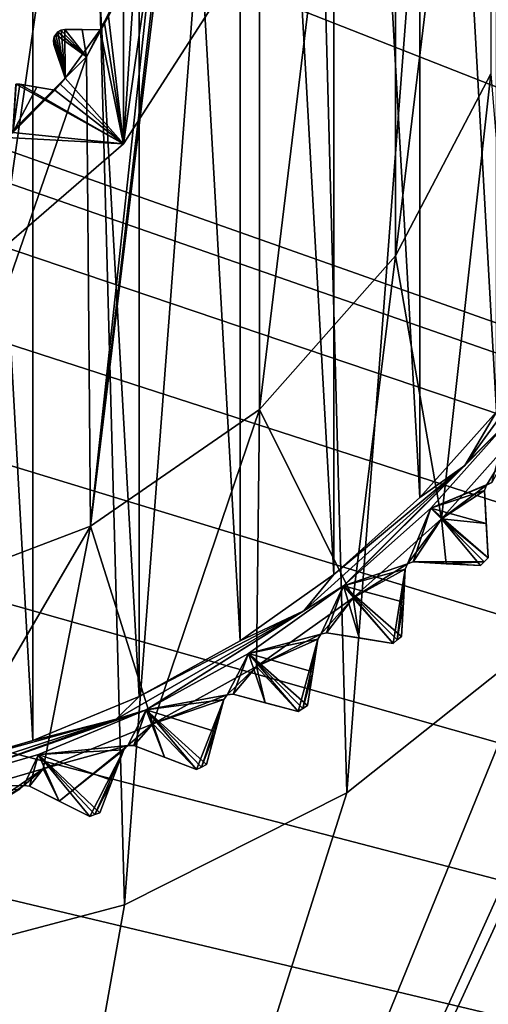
# Model space of a CAD drawing. Header units: millimetres. Extents: x -175 to 114, y -36 to 283.
# Tile 41 of 112: x 28 to 34, y -16 to -3. Entities that reach past the tile are written whole.
import ezdxf

# ---------------------------------------------------------------- set-up
doc = ezdxf.new("R2010")
doc.units = ezdxf.units.MM
doc.header["$LTSCALE"] = 65.185185
for name, color, linetype in [('1', 7, 'CONTINUOUS'), ('1040', 7, 'CONTINUOUS'), ('1041', 7, 'CONTINUOUS'), ('1044', 7, 'CONTINUOUS'), ('1104', 7, 'CONTINUOUS'), ('1105', 7, 'CONTINUOUS'), ('1106', 7, 'CONTINUOUS'), ('1107', 7, 'CONTINUOUS'), ('1108', 7, 'CONTINUOUS'), ('1157', 7, 'CONTINUOUS'), ('1203', 7, 'CONTINUOUS'), ('1204', 7, 'CONTINUOUS'), ('2', 7, 'CONTINUOUS'), ('30', 7, 'CONTINUOUS'), ('42', 7, 'CONTINUOUS'), ('667', 7, 'CONTINUOUS'), ('668', 7, 'CONTINUOUS'), ('744', 7, 'CONTINUOUS'), ('746', 7, 'CONTINUOUS'), ('747', 7, 'CONTINUOUS'), ('748', 7, 'CONTINUOUS'), ('749', 7, 'CONTINUOUS'), ('750', 7, 'CONTINUOUS'), ('751', 7, 'CONTINUOUS'), ('752', 7, 'CONTINUOUS'), ('753', 7, 'CONTINUOUS'), ('755', 7, 'CONTINUOUS'), ('790', 7, 'CONTINUOUS'), ('829', 7, 'CONTINUOUS'), ('830', 7, 'CONTINUOUS'), ('831', 7, 'CONTINUOUS'), ('832', 7, 'CONTINUOUS'), ('833', 7, 'CONTINUOUS'), ('834', 7, 'CONTINUOUS'), ('852', 7, 'CONTINUOUS'), ('853', 7, 'CONTINUOUS'), ('854', 7, 'CONTINUOUS'), ('856', 7, 'CONTINUOUS'), ('857', 7, 'CONTINUOUS'), ('861', 7, 'CONTINUOUS'), ('890', 7, 'CONTINUOUS'), ('891', 7, 'CONTINUOUS'), ('892', 7, 'CONTINUOUS'), ('893', 7, 'CONTINUOUS'), ('894', 7, 'CONTINUOUS'), ('895', 7, 'CONTINUOUS')]:
    doc.layers.add(name, color=color, linetype=linetype)

msp = doc.modelspace()

# ---------------------------------------------------------------- linework, layer by layer
at = {"layer": '1', "linetype": 'CONTINUOUS'}
for points in [[(28.362, 15.243, 80), (26, -15.803, 80), (25.144, 15.915, 80), (28.362, 15.243, 80)], [(29.177, -14.959, 80), (26, -15.803, 80), (28.362, 15.243, 80), (29.177, -14.959, 80)], [(31.375, 13.928, 80), (29.177, -14.959, 80), (28.362, 15.243, 80), (31.375, 13.928, 80)], [(32.115, -13.483, 80), (29.177, -14.959, 80), (31.375, 13.928, 80), (32.115, -13.483, 80)], [(34.056, 12.024, 80), (32.115, -13.483, 80), (31.375, 13.928, 80), (34.056, 12.024, 80)], [(34.689, -11.437, 80), (32.115, -13.483, 80), (34.056, 12.024, 80), (34.689, -11.437, 80)]]:
    msp.add_3dface(points, dxfattribs=at)
at = {"layer": '1040', "linetype": 'CONTINUOUS'}
for points in [[(33.223, -9.723, 109.5), (34.029, -9.385, 109.146), (34.25, -8.573, 109.5), (33.223, -9.723, 109.5)], [(33.96, -9.418, 109.175), (34.029, -9.385, 109.146), (33.223, -9.723, 109.5), (33.96, -9.418, 109.175)], [(33.934, -9.49, 109.146), (33.96, -9.418, 109.175), (33.223, -9.723, 109.5), (33.934, -9.49, 109.146)], [(33.957, -9.926, 108.833), (33.934, -9.49, 109.146), (33.223, -9.723, 109.5), (33.957, -9.926, 108.833)], [(32.073, -10.75, 109.5), (32.918, -10.46, 109.175), (33.223, -9.723, 109.5), (32.073, -10.75, 109.5)], [(32.918, -10.46, 109.175), (32.99, -10.434, 109.146), (33.223, -9.723, 109.5), (32.918, -10.46, 109.175)], [(33.223, -9.723, 109.5), (32.99, -10.434, 109.146), (33.93, -10.43, 108.5), (33.223, -9.723, 109.5)], [(33.981, -10.379, 108.5), (33.957, -9.926, 108.833), (33.223, -9.723, 109.5), (33.981, -10.379, 108.5)], [(33.981, -10.379, 108.5), (33.223, -9.723, 109.5), (33.93, -10.43, 108.5), (33.981, -10.379, 108.5)], [(32.885, -10.529, 109.146), (32.918, -10.46, 109.175), (32.073, -10.75, 109.5), (32.885, -10.529, 109.146)], [(32.862, -10.964, 108.833), (32.885, -10.529, 109.146), (32.073, -10.75, 109.5), (32.862, -10.964, 108.833)], [(32.99, -10.434, 109.146), (33.426, -10.457, 108.833), (33.93, -10.43, 108.5), (32.99, -10.434, 109.146)], [(33.426, -10.457, 108.833), (33.879, -10.481, 108.5), (33.93, -10.43, 108.5), (33.426, -10.457, 108.833)], [(30.816, -11.642, 109.5), (31.773, -11.387, 109.175), (32.073, -10.75, 109.5), (30.816, -11.642, 109.5)], [(31.773, -11.387, 109.175), (31.847, -11.369, 109.146), (32.073, -10.75, 109.5), (31.773, -11.387, 109.175)], [(31.847, -11.369, 109.146), (32.278, -11.437, 108.833), (32.073, -10.75, 109.5), (31.847, -11.369, 109.146)], [(32.838, -11.417, 108.5), (32.862, -10.964, 108.833), (32.073, -10.75, 109.5), (32.838, -11.417, 108.5)], [(32.838, -11.417, 108.5), (32.073, -10.75, 109.5), (32.782, -11.463, 108.5), (32.838, -11.417, 108.5)], [(32.278, -11.437, 108.833), (32.726, -11.508, 108.5), (32.073, -10.75, 109.5), (32.278, -11.437, 108.833)], [(32.073, -10.75, 109.5), (32.726, -11.508, 108.5), (32.782, -11.463, 108.5), (32.073, -10.75, 109.5)], [(31.733, -11.452, 109.146), (31.773, -11.387, 109.175), (30.816, -11.642, 109.5), (31.733, -11.452, 109.146)], [(31.665, -11.883, 108.833), (31.733, -11.452, 109.146), (30.816, -11.642, 109.5), (31.665, -11.883, 108.833)], [(29.466, -12.388, 109.5), (30.537, -12.189, 109.175), (30.816, -11.642, 109.5), (29.466, -12.388, 109.5)], [(30.537, -12.189, 109.175), (30.613, -12.179, 109.146), (30.816, -11.642, 109.5), (30.537, -12.189, 109.175)], [(30.613, -12.179, 109.146), (31.035, -12.292, 108.833), (30.816, -11.642, 109.5), (30.613, -12.179, 109.146)], [(31.594, -12.331, 108.5), (31.665, -11.883, 108.833), (30.816, -11.642, 109.5), (31.594, -12.331, 108.5)], [(31.594, -12.331, 108.5), (30.816, -11.642, 109.5), (31.533, -12.37, 108.5), (31.594, -12.331, 108.5)], [(31.035, -12.292, 108.833), (31.473, -12.409, 108.5), (30.816, -11.642, 109.5), (31.035, -12.292, 108.833)], [(30.816, -11.642, 109.5), (31.473, -12.409, 108.5), (31.533, -12.37, 108.5), (30.816, -11.642, 109.5)], [(30.491, -12.25, 109.146), (30.537, -12.189, 109.175), (29.466, -12.388, 109.5), (30.491, -12.25, 109.146)], [(30.378, -12.671, 108.833), (30.491, -12.25, 109.146), (29.466, -12.388, 109.5), (30.378, -12.671, 108.833)], [(28.041, -12.978, 109.5), (29.225, -12.858, 109.175), (29.466, -12.388, 109.5), (28.041, -12.978, 109.5)], [(29.225, -12.858, 109.175), (29.301, -12.856, 109.146), (29.466, -12.388, 109.5), (29.225, -12.858, 109.175)], [(29.301, -12.856, 109.146), (29.708, -13.012, 108.833), (29.466, -12.388, 109.5), (29.301, -12.856, 109.146)], [(30.26, -13.109, 108.5), (30.378, -12.671, 108.833), (29.466, -12.388, 109.5), (30.26, -13.109, 108.5)], [(30.26, -13.109, 108.5), (29.466, -12.388, 109.5), (30.196, -13.142, 108.5), (30.26, -13.109, 108.5)], [(29.708, -13.012, 108.833), (30.132, -13.175, 108.5), (29.466, -12.388, 109.5), (29.708, -13.012, 108.833)], [(29.466, -12.388, 109.5), (30.132, -13.175, 108.5), (30.196, -13.142, 108.5), (29.466, -12.388, 109.5)], [(29.172, -12.913, 109.146), (29.225, -12.858, 109.175), (28.041, -12.978, 109.5), (29.172, -12.913, 109.146)], [(26.56, -13.405, 109.5), (27.849, -13.386, 109.175), (28.041, -12.978, 109.5), (26.56, -13.405, 109.5)], [(27.849, -13.386, 109.175), (27.926, -13.392, 109.146), (28.041, -12.978, 109.5), (27.849, -13.386, 109.175)], [(27.926, -13.392, 109.146), (28.314, -13.59, 108.833), (28.041, -12.978, 109.5), (27.926, -13.392, 109.146)], [(29.016, -13.321, 108.833), (29.172, -12.913, 109.146), (28.041, -12.978, 109.5), (29.016, -13.321, 108.833)], [(28.853, -13.744, 108.5), (29.016, -13.321, 108.833), (28.041, -12.978, 109.5), (28.853, -13.744, 108.5)], [(28.853, -13.744, 108.5), (28.041, -12.978, 109.5), (28.786, -13.77, 108.5), (28.853, -13.744, 108.5)], [(28.314, -13.59, 108.833), (28.719, -13.796, 108.5), (28.041, -12.978, 109.5), (28.314, -13.59, 108.833)], [(28.041, -12.978, 109.5), (28.719, -13.796, 108.5), (28.786, -13.77, 108.5), (28.041, -12.978, 109.5)], [(27.791, -13.436, 109.146), (27.849, -13.386, 109.175), (26.56, -13.405, 109.5), (27.791, -13.436, 109.146)]]:
    msp.add_3dface(points, dxfattribs=at)
at = {"layer": '1041', "linetype": 'CONTINUOUS'}
for points in [[(33.223, -9.723, 109.5), (34.25, -8.573, 109.5), (32.073, -10.75, 109.8), (33.223, -9.723, 109.5)], [(32.073, -10.75, 109.8), (34.25, -8.573, 109.5), (34.25, -8.573, 109.8), (32.073, -10.75, 109.8)], [(32.073, -10.75, 109.5), (33.223, -9.723, 109.5), (32.073, -10.75, 109.8), (32.073, -10.75, 109.5)], [(29.466, -12.388, 109.8), (30.816, -11.642, 109.5), (32.073, -10.75, 109.8), (29.466, -12.388, 109.8)], [(30.816, -11.642, 109.5), (32.073, -10.75, 109.5), (32.073, -10.75, 109.8), (30.816, -11.642, 109.5)], [(29.466, -12.388, 109.5), (30.816, -11.642, 109.5), (29.466, -12.388, 109.8), (29.466, -12.388, 109.5)], [(28.041, -12.978, 109.5), (29.466, -12.388, 109.5), (26.56, -13.405, 109.8), (28.041, -12.978, 109.5)], [(26.56, -13.405, 109.8), (29.466, -12.388, 109.5), (29.466, -12.388, 109.8), (26.56, -13.405, 109.8)], [(26.56, -13.405, 109.5), (28.041, -12.978, 109.5), (26.56, -13.405, 109.8), (26.56, -13.405, 109.5)]]:
    msp.add_3dface(points, dxfattribs=at)
at = {"layer": '1044', "linetype": 'CONTINUOUS'}
for points in [[(35.357, -6.846, 109.941), (34.092, -8.451, 110), (33.675, -9.161, 109.941), (35.357, -6.846, 109.941)], [(34.25, -8.573, 109.8), (35.357, -6.846, 109.941), (33.675, -9.161, 109.941), (34.25, -8.573, 109.8)], [(32.073, -10.75, 109.8), (34.25, -8.573, 109.8), (33.675, -9.161, 109.941), (32.073, -10.75, 109.8)], [(34.092, -8.451, 110), (33.079, -9.584, 110), (33.675, -9.161, 109.941), (34.092, -8.451, 110)], [(33.675, -9.161, 109.941), (31.945, -10.597, 110), (31.548, -11.077, 109.941), (33.675, -9.161, 109.941)], [(32.073, -10.75, 109.8), (33.675, -9.161, 109.941), (31.548, -11.077, 109.941), (32.073, -10.75, 109.8)], [(33.079, -9.584, 110), (31.945, -10.597, 110), (33.675, -9.161, 109.941), (33.079, -9.584, 110)], [(31.945, -10.597, 110), (30.705, -11.476, 110), (31.548, -11.077, 109.941), (31.945, -10.597, 110)], [(29.466, -12.388, 109.8), (32.073, -10.75, 109.8), (31.548, -11.077, 109.941), (29.466, -12.388, 109.8)], [(31.548, -11.077, 109.941), (29.374, -12.211, 110), (29.069, -12.508, 109.941), (31.548, -11.077, 109.941)], [(29.466, -12.388, 109.8), (31.548, -11.077, 109.941), (29.069, -12.508, 109.941), (29.466, -12.388, 109.8)], [(30.705, -11.476, 110), (29.374, -12.211, 110), (31.548, -11.077, 109.941), (30.705, -11.476, 110)], [(29.374, -12.211, 110), (27.97, -12.791, 110), (29.069, -12.508, 109.941), (29.374, -12.211, 110)], [(26.56, -13.405, 109.8), (29.466, -12.388, 109.8), (29.069, -12.508, 109.941), (26.56, -13.405, 109.8)], [(29.069, -12.508, 109.941), (26.509, -13.212, 110), (26.347, -13.392, 109.941), (29.069, -12.508, 109.941)], [(26.56, -13.405, 109.8), (29.069, -12.508, 109.941), (26.347, -13.392, 109.941), (26.56, -13.405, 109.8)], [(27.97, -12.791, 110), (26.509, -13.212, 110), (29.069, -12.508, 109.941), (27.97, -12.791, 110)]]:
    msp.add_3dface(points, dxfattribs=at)
at = {"layer": '1104', "linetype": 'CONTINUOUS'}
for points in [[(33.981, -10.379, 93.8), (33.981, -10.379, 108.5), (33.93, -10.43, 108.5), (33.981, -10.379, 93.8)], [(33.93, -10.43, 93.8), (33.981, -10.379, 93.8), (33.93, -10.43, 108.5), (33.93, -10.43, 93.8)], [(33.879, -10.481, 108.5), (33.879, -10.481, 93.8), (33.93, -10.43, 93.8), (33.879, -10.481, 108.5)], [(33.879, -10.481, 108.5), (33.93, -10.43, 93.8), (33.93, -10.43, 108.5), (33.879, -10.481, 108.5)]]:
    msp.add_3dface(points, dxfattribs=at)
at = {"layer": '1105', "linetype": 'CONTINUOUS'}
for points in [[(32.838, -11.417, 93.8), (32.838, -11.417, 108.5), (32.782, -11.463, 108.5), (32.838, -11.417, 93.8)], [(32.782, -11.463, 93.8), (32.838, -11.417, 93.8), (32.782, -11.463, 108.5), (32.782, -11.463, 93.8)], [(32.726, -11.508, 108.5), (32.726, -11.508, 93.8), (32.782, -11.463, 93.8), (32.726, -11.508, 108.5)], [(32.726, -11.508, 108.5), (32.782, -11.463, 93.8), (32.782, -11.463, 108.5), (32.726, -11.508, 108.5)]]:
    msp.add_3dface(points, dxfattribs=at)
at = {"layer": '1106', "linetype": 'CONTINUOUS'}
for points in [[(31.594, -12.331, 93.8), (31.594, -12.331, 108.5), (31.533, -12.37, 108.5), (31.594, -12.331, 93.8)], [(31.533, -12.37, 93.8), (31.594, -12.331, 93.8), (31.533, -12.37, 108.5), (31.533, -12.37, 93.8)], [(31.473, -12.409, 108.5), (31.473, -12.409, 93.8), (31.533, -12.37, 93.8), (31.473, -12.409, 108.5)], [(31.473, -12.409, 108.5), (31.533, -12.37, 93.8), (31.533, -12.37, 108.5), (31.473, -12.409, 108.5)]]:
    msp.add_3dface(points, dxfattribs=at)
at = {"layer": '1107', "linetype": 'CONTINUOUS'}
for points in [[(30.26, -13.109, 93.8), (30.26, -13.109, 108.5), (30.196, -13.142, 108.5), (30.26, -13.109, 93.8)], [(30.196, -13.142, 93.8), (30.26, -13.109, 93.8), (30.196, -13.142, 108.5), (30.196, -13.142, 93.8)], [(30.132, -13.175, 108.5), (30.132, -13.175, 93.8), (30.196, -13.142, 93.8), (30.132, -13.175, 108.5)], [(30.132, -13.175, 108.5), (30.196, -13.142, 93.8), (30.196, -13.142, 108.5), (30.132, -13.175, 108.5)]]:
    msp.add_3dface(points, dxfattribs=at)
at = {"layer": '1108', "linetype": 'CONTINUOUS'}
for points in [[(28.719, -13.796, 108.5), (28.719, -13.796, 93.8), (28.786, -13.77, 93.8), (28.719, -13.796, 108.5)], [(28.719, -13.796, 108.5), (28.786, -13.77, 93.8), (28.786, -13.77, 108.5), (28.719, -13.796, 108.5)], [(28.853, -13.744, 93.8), (28.853, -13.744, 108.5), (28.786, -13.77, 108.5), (28.853, -13.744, 93.8)], [(28.786, -13.77, 93.8), (28.853, -13.744, 93.8), (28.786, -13.77, 108.5), (28.786, -13.77, 93.8)]]:
    msp.add_3dface(points, dxfattribs=at)
at = {"layer": '1157', "linetype": 'CONTINUOUS'}
for points in [[(28.249, -3.501, 106), (28.273, -3.468, 106), (28.249, -3.501, 94), (28.249, -3.501, 106)], [(28.273, -3.468, 106), (28.273, -3.468, 94), (28.249, -3.501, 94), (28.273, -3.468, 106)], [(28.273, -3.468, 106), (28.297, -3.435, 106), (28.273, -3.468, 94), (28.273, -3.468, 106)], [(28.297, -3.435, 106), (28.297, -3.435, 94), (28.273, -3.468, 94), (28.297, -3.435, 106)]]:
    msp.add_3dface(points, dxfattribs=at)
at = {"layer": '1203', "linetype": 'CONTINUOUS'}
for points in [[(28.297, -3.435, 106), (28.341, -3.411, 106), (28.297, -3.435, 94), (28.297, -3.435, 106)], [(28.341, -3.411, 106), (28.338, -3.412, 93.98), (28.297, -3.435, 94), (28.341, -3.411, 106)], [(28.341, -3.411, 106), (28.391, -3.403, 106), (28.338, -3.412, 93.98), (28.341, -3.411, 106)], [(28.391, -3.403, 106), (28.391, -3.403, 93.942), (28.338, -3.412, 93.98), (28.391, -3.403, 106)]]:
    msp.add_3dface(points, dxfattribs=at)
at = {"layer": '1204', "linetype": 'CONTINUOUS'}
for points in [[(27.748, -4.126, 106), (27.798, -4.126, 106), (27.745, -4.127, 93.98), (27.748, -4.126, 106)], [(27.798, -4.126, 106), (27.798, -4.126, 93.942), (27.745, -4.127, 93.98), (27.798, -4.126, 106)]]:
    msp.add_3dface(points, dxfattribs=at)
at = {"layer": '2', "linetype": 'CONTINUOUS'}
for points in [[(113.25, -35.25, 92.5), (113.25, 35.25, 92.5), (-66.25, 35.25, 92.5), (113.25, -35.25, 92.5)], [(113.25, -35.25, 92.5), (-66.25, 35.25, 92.5), (-18.12, 11.172, 92.5), (113.25, -35.25, 92.5)], [(-15.769, 9.695, 92.5), (113.25, -35.25, 92.5), (-18.12, 11.172, 92.5), (-15.769, 9.695, 92.5)], [(-13.805, 7.731, 92.5), (113.25, -35.25, 92.5), (-15.769, 9.695, 92.5), (-13.805, 7.731, 92.5)], [(-12.328, 5.38, 92.5), (113.25, -35.25, 92.5), (-13.805, 7.731, 92.5), (-12.328, 5.38, 92.5)], [(-11.411, 2.759, 92.5), (113.25, -35.25, 92.5), (-12.328, 5.38, 92.5), (-11.411, 2.759, 92.5)], [(-11.1, 0, 92.5), (113.25, -35.25, 92.5), (-11.411, 2.759, 92.5), (-11.1, 0, 92.5)], [(-11.411, -2.759, 92.5), (113.25, -35.25, 92.5), (-11.1, 0, 92.5), (-11.411, -2.759, 92.5)], [(-12.328, -5.38, 92.5), (113.25, -35.25, 92.5), (-11.411, -2.759, 92.5), (-12.328, -5.38, 92.5)], [(-13.805, -7.731, 92.5), (113.25, -35.25, 92.5), (-12.328, -5.38, 92.5), (-13.805, -7.731, 92.5)], [(-15.769, -9.695, 92.5), (113.25, -35.25, 92.5), (-13.805, -7.731, 92.5), (-15.769, -9.695, 92.5)], [(-18.12, -11.172, 92.5), (113.25, -35.25, 92.5), (-15.769, -9.695, 92.5), (-18.12, -11.172, 92.5)], [(-20.741, -12.089, 92.5), (113.25, -35.25, 92.5), (-18.12, -11.172, 92.5), (-20.741, -12.089, 92.5)], [(-66.25, -35.25, 92.5), (113.25, -35.25, 92.5), (-26.259, -12.089, 92.5), (-66.25, -35.25, 92.5)], [(-26.259, -12.089, 92.5), (113.25, -35.25, 92.5), (-23.5, -12.4, 92.5), (-26.259, -12.089, 92.5)], [(-23.5, -12.4, 92.5), (113.25, -35.25, 92.5), (-20.741, -12.089, 92.5), (-23.5, -12.4, 92.5)]]:
    msp.add_3dface(points, dxfattribs=at)
at = {"layer": '30', "color": 7, "linetype": 'CONTINUOUS', "true_color": 0x21211a}
for points in [[(30, 32.75, 79.5), (10.71, 9.613, 79.5), (-45.75, -32.75, 79.5), (30, 32.75, 79.5)], [(-45.75, 32.75, 79.5), (30, 32.75, 79.5), (-45.75, -32.75, 79.5), (-45.75, 32.75, 79.5)], [(26, -32.75, 79.5), (38.331, -6.004, 79.5), (105.75, 32.75, 79.5), (26, -32.75, 79.5)], [(105.75, -32.75, 79.5), (26, -32.75, 79.5), (105.75, 32.75, 79.5), (105.75, -32.75, 79.5)], [(36.79, -8.909, 79.5), (38.331, -6.004, 79.5), (26, -32.75, 79.5), (36.79, -8.909, 79.5)], [(34.689, -11.437, 79.5), (36.79, -8.909, 79.5), (26, -32.75, 79.5), (34.689, -11.437, 79.5)], [(32.115, -13.483, 79.5), (34.689, -11.437, 79.5), (26, -32.75, 79.5), (32.115, -13.483, 79.5)], [(29.177, -14.959, 79.5), (32.115, -13.483, 79.5), (26, -32.75, 79.5), (29.177, -14.959, 79.5)], [(26, -15.803, 79.5), (29.177, -14.959, 79.5), (26, -32.75, 79.5), (26, -15.803, 79.5)]]:
    msp.add_3dface(points, dxfattribs=at)
at = {"layer": '42', "color": 7, "linetype": 'CONTINUOUS', "true_color": 0x21211a}
for points in [[(32.115, -13.483, 80), (34.689, -11.437, 80), (32.115, -13.483, 79.5), (32.115, -13.483, 80)], [(34.689, -11.437, 80), (34.689, -11.437, 79.5), (32.115, -13.483, 79.5), (34.689, -11.437, 80)], [(29.177, -14.959, 80), (32.115, -13.483, 80), (29.177, -14.959, 79.5), (29.177, -14.959, 80)], [(32.115, -13.483, 80), (32.115, -13.483, 79.5), (29.177, -14.959, 79.5), (32.115, -13.483, 80)], [(26, -15.803, 80), (29.177, -14.959, 80), (26, -15.803, 79.5), (26, -15.803, 80)], [(29.177, -14.959, 80), (29.177, -14.959, 79.5), (26, -15.803, 79.5), (29.177, -14.959, 80)]]:
    msp.add_3dface(points, dxfattribs=at)
at = {"layer": '667', "linetype": 'CONTINUOUS'}
for points in [[(27.97, 12.791, 110), (26.509, 13.212, 110), (27.97, -12.791, 110), (27.97, 12.791, 110)], [(27.97, -12.791, 110), (26.509, 13.212, 110), (26.509, -13.212, 110), (27.97, -12.791, 110)], [(29.374, 12.211, 110), (27.97, 12.791, 110), (29.374, -12.211, 110), (29.374, 12.211, 110)], [(29.374, -12.211, 110), (27.97, 12.791, 110), (27.97, -12.791, 110), (29.374, -12.211, 110)], [(30.705, 11.476, 110), (29.374, 12.211, 110), (30.705, -11.476, 110), (30.705, 11.476, 110)], [(30.705, -11.476, 110), (29.374, 12.211, 110), (29.374, -12.211, 110), (30.705, -11.476, 110)], [(31.945, 10.597, 110), (30.705, 11.476, 110), (31.945, -10.597, 110), (31.945, 10.597, 110)], [(31.945, -10.597, 110), (30.705, 11.476, 110), (30.705, -11.476, 110), (31.945, -10.597, 110)], [(33.079, 9.584, 110), (31.945, 10.597, 110), (33.079, -9.584, 110), (33.079, 9.584, 110)], [(33.079, -9.584, 110), (31.945, 10.597, 110), (31.945, -10.597, 110), (33.079, -9.584, 110)], [(34.092, 8.451, 110), (33.079, 9.584, 110), (34.092, -8.451, 110), (34.092, 8.451, 110)], [(34.092, -8.451, 110), (33.079, 9.584, 110), (33.079, -9.584, 110), (34.092, -8.451, 110)]]:
    msp.add_3dface(points, dxfattribs=at)
at = {"layer": '668', "linetype": 'CONTINUOUS'}
for points in [[(34.019, -3.989, 93), (33.364, -9.864, 93), (32.759, -6.391, 93), (34.019, -3.989, 93)], [(34.407, -8.698, 93), (33.364, -9.864, 93), (34.019, -3.989, 93), (34.407, -8.698, 93)], [(32.759, -6.391, 93), (32.198, -10.907, 93), (30.96, -8.421, 93), (32.759, -6.391, 93)], [(33.364, -9.864, 93), (32.198, -10.907, 93), (32.759, -6.391, 93), (33.364, -9.864, 93)], [(30.96, -8.421, 93), (29.553, -12.569, 93), (28.728, -9.961, 93), (30.96, -8.421, 93)], [(30.922, -11.812, 93), (29.553, -12.569, 93), (30.96, -8.421, 93), (30.922, -11.812, 93)], [(32.198, -10.907, 93), (30.922, -11.812, 93), (30.96, -8.421, 93), (32.198, -10.907, 93)], [(28.728, -9.961, 93), (26.604, -13.6, 93), (26.192, -10.923, 93), (28.728, -9.961, 93)], [(28.107, -13.167, 93), (26.604, -13.6, 93), (28.728, -9.961, 93), (28.107, -13.167, 93)], [(29.553, -12.569, 93), (28.107, -13.167, 93), (28.728, -9.961, 93), (29.553, -12.569, 93)]]:
    msp.add_3dface(points, dxfattribs=at)
at = {"layer": '744', "linetype": 'CONTINUOUS'}
for points in [[(33.957, -9.926, 108.833), (33.981, -10.379, 108.5), (33.934, -9.49, 109.146), (33.957, -9.926, 108.833)], [(33.934, -9.49, 109.146), (33.981, -10.379, 108.5), (33.981, -10.379, 93.8), (33.934, -9.49, 109.146)], [(33.934, -9.49, 93.154), (33.934, -9.49, 109.146), (33.957, -9.925, 93.467), (33.934, -9.49, 93.154)], [(33.957, -9.925, 93.467), (33.934, -9.49, 109.146), (33.981, -10.379, 93.8), (33.957, -9.925, 93.467)]]:
    msp.add_3dface(points, dxfattribs=at)
at = {"layer": '746', "linetype": 'CONTINUOUS'}
for points in [[(32.862, -10.964, 108.833), (32.838, -11.417, 108.5), (32.885, -10.529, 109.146), (32.862, -10.964, 108.833)], [(32.885, -10.529, 109.146), (32.838, -11.417, 108.5), (32.838, -11.417, 93.8), (32.885, -10.529, 109.146)], [(32.862, -10.964, 93.467), (32.885, -10.529, 109.146), (32.838, -11.417, 93.8), (32.862, -10.964, 93.467)], [(32.885, -10.529, 93.154), (32.885, -10.529, 109.146), (32.862, -10.964, 93.467), (32.885, -10.529, 93.154)]]:
    msp.add_3dface(points, dxfattribs=at)
at = {"layer": '747', "linetype": 'CONTINUOUS'}
for points in [[(33.879, -10.481, 93.8), (33.879, -10.481, 108.5), (32.99, -10.434, 93.154), (33.879, -10.481, 93.8)], [(32.99, -10.434, 93.154), (33.879, -10.481, 108.5), (33.426, -10.457, 108.833), (32.99, -10.434, 93.154)], [(33.426, -10.457, 93.467), (33.879, -10.481, 93.8), (32.99, -10.434, 93.154), (33.426, -10.457, 93.467)], [(32.99, -10.434, 109.146), (32.99, -10.434, 93.154), (33.426, -10.457, 108.833), (32.99, -10.434, 109.146)]]:
    msp.add_3dface(points, dxfattribs=at)
at = {"layer": '748', "linetype": 'CONTINUOUS'}
for points in [[(31.665, -11.883, 108.833), (31.594, -12.331, 108.5), (31.733, -11.452, 109.146), (31.665, -11.883, 108.833)], [(31.733, -11.452, 109.146), (31.594, -12.331, 108.5), (31.594, -12.331, 93.8), (31.733, -11.452, 109.146)], [(31.665, -11.883, 93.467), (31.733, -11.452, 109.146), (31.594, -12.331, 93.8), (31.665, -11.883, 93.467)], [(31.733, -11.452, 93.154), (31.733, -11.452, 109.146), (31.665, -11.883, 93.467), (31.733, -11.452, 93.154)]]:
    msp.add_3dface(points, dxfattribs=at)
at = {"layer": '749', "linetype": 'CONTINUOUS'}
for points in [[(32.726, -11.508, 93.8), (32.726, -11.508, 108.5), (31.847, -11.369, 93.154), (32.726, -11.508, 93.8)], [(31.847, -11.369, 93.154), (32.726, -11.508, 108.5), (32.278, -11.437, 108.833), (31.847, -11.369, 93.154)], [(32.278, -11.437, 93.467), (32.726, -11.508, 93.8), (31.847, -11.369, 93.154), (32.278, -11.437, 93.467)], [(31.847, -11.369, 109.146), (31.847, -11.369, 93.154), (32.278, -11.437, 108.833), (31.847, -11.369, 109.146)]]:
    msp.add_3dface(points, dxfattribs=at)
at = {"layer": '750', "linetype": 'CONTINUOUS'}
for points in [[(30.378, -12.671, 108.833), (30.26, -13.109, 108.5), (30.491, -12.25, 109.146), (30.378, -12.671, 108.833)], [(30.491, -12.25, 109.146), (30.26, -13.109, 108.5), (30.26, -13.109, 93.8), (30.491, -12.25, 109.146)], [(30.378, -12.671, 93.467), (30.491, -12.25, 109.146), (30.26, -13.109, 93.8), (30.378, -12.671, 93.467)], [(30.491, -12.25, 93.154), (30.491, -12.25, 109.146), (30.378, -12.671, 93.467), (30.491, -12.25, 93.154)]]:
    msp.add_3dface(points, dxfattribs=at)
at = {"layer": '751', "linetype": 'CONTINUOUS'}
for points in [[(31.473, -12.409, 93.8), (31.473, -12.409, 108.5), (30.613, -12.179, 93.154), (31.473, -12.409, 93.8)], [(30.613, -12.179, 93.154), (31.473, -12.409, 108.5), (31.035, -12.292, 108.833), (30.613, -12.179, 93.154)], [(31.035, -12.292, 93.467), (31.473, -12.409, 93.8), (30.613, -12.179, 93.154), (31.035, -12.292, 93.467)], [(30.613, -12.179, 109.146), (30.613, -12.179, 93.154), (31.035, -12.292, 108.833), (30.613, -12.179, 109.146)]]:
    msp.add_3dface(points, dxfattribs=at)
at = {"layer": '752', "linetype": 'CONTINUOUS'}
for points in [[(29.016, -13.321, 108.833), (28.853, -13.744, 108.5), (29.172, -12.913, 109.146), (29.016, -13.321, 108.833)], [(29.172, -12.913, 109.146), (28.853, -13.744, 108.5), (28.853, -13.744, 93.8), (29.172, -12.913, 109.146)], [(29.016, -13.321, 93.467), (29.172, -12.913, 109.146), (28.853, -13.744, 93.8), (29.016, -13.321, 93.467)], [(29.172, -12.913, 93.154), (29.172, -12.913, 109.146), (29.016, -13.321, 93.467), (29.172, -12.913, 93.154)]]:
    msp.add_3dface(points, dxfattribs=at)
at = {"layer": '753', "linetype": 'CONTINUOUS'}
for points in [[(30.132, -13.175, 93.8), (30.132, -13.175, 108.5), (29.301, -12.856, 93.154), (30.132, -13.175, 93.8)], [(29.301, -12.856, 93.154), (30.132, -13.175, 108.5), (29.708, -13.012, 108.833), (29.301, -12.856, 93.154)], [(29.708, -13.012, 93.467), (30.132, -13.175, 93.8), (29.301, -12.856, 93.154), (29.708, -13.012, 93.467)], [(29.301, -12.856, 109.146), (29.301, -12.856, 93.154), (29.708, -13.012, 108.833), (29.301, -12.856, 109.146)]]:
    msp.add_3dface(points, dxfattribs=at)
at = {"layer": '755', "linetype": 'CONTINUOUS'}
for points in [[(28.719, -13.796, 93.8), (28.719, -13.796, 108.5), (27.926, -13.392, 93.154), (28.719, -13.796, 93.8)], [(27.926, -13.392, 93.154), (28.719, -13.796, 108.5), (28.314, -13.59, 108.833), (27.926, -13.392, 93.154)], [(28.314, -13.59, 93.467), (28.719, -13.796, 93.8), (27.926, -13.392, 93.154), (28.314, -13.59, 93.467)], [(27.926, -13.392, 109.146), (27.926, -13.392, 93.154), (28.314, -13.59, 108.833), (27.926, -13.392, 109.146)]]:
    msp.add_3dface(points, dxfattribs=at)
at = {"layer": '790', "linetype": 'CONTINUOUS'}
for points in [[(33.364, -9.864, 93), (34.407, -8.698, 93), (33.96, -9.418, 93.125), (33.364, -9.864, 93)], [(34.407, -8.698, 93), (34.029, -9.385, 93.154), (33.96, -9.418, 93.125), (34.407, -8.698, 93)], [(33.934, -9.49, 93.154), (33.364, -9.864, 93), (33.96, -9.418, 93.125), (33.934, -9.49, 93.154)], [(33.364, -9.864, 93), (33.934, -9.49, 93.154), (33.957, -9.925, 93.467), (33.364, -9.864, 93)], [(32.198, -10.907, 93), (33.364, -9.864, 93), (32.918, -10.46, 93.125), (32.198, -10.907, 93)], [(33.364, -9.864, 93), (32.99, -10.434, 93.154), (32.918, -10.46, 93.125), (33.364, -9.864, 93)], [(33.364, -9.864, 93), (33.426, -10.457, 93.467), (32.99, -10.434, 93.154), (33.364, -9.864, 93)], [(33.364, -9.864, 93), (33.957, -9.925, 93.467), (33.981, -10.379, 93.8), (33.364, -9.864, 93)], [(33.364, -9.864, 93), (33.981, -10.379, 93.8), (33.93, -10.43, 93.8), (33.364, -9.864, 93)], [(33.364, -9.864, 93), (33.879, -10.481, 93.8), (33.426, -10.457, 93.467), (33.364, -9.864, 93)], [(33.879, -10.481, 93.8), (33.364, -9.864, 93), (33.93, -10.43, 93.8), (33.879, -10.481, 93.8)], [(32.885, -10.529, 93.154), (32.198, -10.907, 93), (32.918, -10.46, 93.125), (32.885, -10.529, 93.154)], [(32.198, -10.907, 93), (32.885, -10.529, 93.154), (32.726, -11.508, 93.8), (32.198, -10.907, 93)], [(32.726, -11.508, 93.8), (32.885, -10.529, 93.154), (32.782, -11.463, 93.8), (32.726, -11.508, 93.8)], [(32.885, -10.529, 93.154), (32.862, -10.964, 93.467), (32.782, -11.463, 93.8), (32.885, -10.529, 93.154)], [(30.922, -11.812, 93), (32.198, -10.907, 93), (31.773, -11.387, 93.125), (30.922, -11.812, 93)], [(32.198, -10.907, 93), (31.847, -11.369, 93.154), (31.773, -11.387, 93.125), (32.198, -10.907, 93)], [(32.198, -10.907, 93), (32.278, -11.437, 93.467), (31.847, -11.369, 93.154), (32.198, -10.907, 93)], [(32.198, -10.907, 93), (32.726, -11.508, 93.8), (32.278, -11.437, 93.467), (32.198, -10.907, 93)], [(32.862, -10.964, 93.467), (32.838, -11.417, 93.8), (32.782, -11.463, 93.8), (32.862, -10.964, 93.467)], [(31.733, -11.452, 93.154), (30.922, -11.812, 93), (31.773, -11.387, 93.125), (31.733, -11.452, 93.154)], [(30.922, -11.812, 93), (31.733, -11.452, 93.154), (31.473, -12.409, 93.8), (30.922, -11.812, 93)], [(31.473, -12.409, 93.8), (31.733, -11.452, 93.154), (31.533, -12.37, 93.8), (31.473, -12.409, 93.8)], [(31.733, -11.452, 93.154), (31.665, -11.883, 93.467), (31.533, -12.37, 93.8), (31.733, -11.452, 93.154)], [(29.553, -12.569, 93), (30.922, -11.812, 93), (30.537, -12.189, 93.125), (29.553, -12.569, 93)], [(30.922, -11.812, 93), (30.613, -12.179, 93.154), (30.537, -12.189, 93.125), (30.922, -11.812, 93)], [(30.922, -11.812, 93), (31.035, -12.292, 93.467), (30.613, -12.179, 93.154), (30.922, -11.812, 93)], [(30.922, -11.812, 93), (31.473, -12.409, 93.8), (31.035, -12.292, 93.467), (30.922, -11.812, 93)], [(31.665, -11.883, 93.467), (31.594, -12.331, 93.8), (31.533, -12.37, 93.8), (31.665, -11.883, 93.467)], [(30.491, -12.25, 93.154), (29.553, -12.569, 93), (30.537, -12.189, 93.125), (30.491, -12.25, 93.154)], [(29.553, -12.569, 93), (30.491, -12.25, 93.154), (30.132, -13.175, 93.8), (29.553, -12.569, 93)], [(30.132, -13.175, 93.8), (30.491, -12.25, 93.154), (30.196, -13.142, 93.8), (30.132, -13.175, 93.8)], [(30.491, -12.25, 93.154), (30.378, -12.671, 93.467), (30.196, -13.142, 93.8), (30.491, -12.25, 93.154)], [(28.107, -13.167, 93), (29.553, -12.569, 93), (29.225, -12.858, 93.125), (28.107, -13.167, 93)], [(29.553, -12.569, 93), (29.301, -12.856, 93.154), (29.225, -12.858, 93.125), (29.553, -12.569, 93)], [(29.553, -12.569, 93), (29.708, -13.012, 93.467), (29.301, -12.856, 93.154), (29.553, -12.569, 93)], [(29.553, -12.569, 93), (30.132, -13.175, 93.8), (29.708, -13.012, 93.467), (29.553, -12.569, 93)], [(30.378, -12.671, 93.467), (30.26, -13.109, 93.8), (30.196, -13.142, 93.8), (30.378, -12.671, 93.467)], [(28.314, -13.59, 93.467), (28.107, -13.167, 93), (29.225, -12.858, 93.125), (28.314, -13.59, 93.467)], [(29.172, -12.913, 93.154), (28.314, -13.59, 93.467), (29.225, -12.858, 93.125), (29.172, -12.913, 93.154)], [(29.172, -12.913, 93.154), (28.719, -13.796, 93.8), (28.314, -13.59, 93.467), (29.172, -12.913, 93.154)], [(28.719, -13.796, 93.8), (29.172, -12.913, 93.154), (28.786, -13.77, 93.8), (28.719, -13.796, 93.8)], [(29.172, -12.913, 93.154), (29.016, -13.321, 93.467), (28.786, -13.77, 93.8), (29.172, -12.913, 93.154)], [(26.604, -13.6, 93), (28.107, -13.167, 93), (26.867, -14.019, 93.467), (26.604, -13.6, 93)], [(26.867, -14.019, 93.467), (28.107, -13.167, 93), (27.849, -13.386, 93.125), (26.867, -14.019, 93.467)], [(28.107, -13.167, 93), (27.926, -13.392, 93.154), (27.849, -13.386, 93.125), (28.107, -13.167, 93)], [(28.107, -13.167, 93), (28.314, -13.59, 93.467), (27.926, -13.392, 93.154), (28.107, -13.167, 93)], [(27.791, -13.436, 93.154), (26.867, -14.019, 93.467), (27.849, -13.386, 93.125), (27.791, -13.436, 93.154)], [(29.016, -13.321, 93.467), (28.853, -13.744, 93.8), (28.786, -13.77, 93.8), (29.016, -13.321, 93.467)]]:
    msp.add_3dface(points, dxfattribs=at)
at = {"layer": '829', "linetype": 'CONTINUOUS'}
for points in [[(33.934, -9.49, 109.146), (33.934, -9.49, 93.154), (33.96, -9.418, 93.125), (33.934, -9.49, 109.146)], [(33.934, -9.49, 109.146), (33.96, -9.418, 93.125), (33.96, -9.418, 109.175), (33.934, -9.49, 109.146)], [(34.029, -9.385, 93.154), (34.029, -9.385, 109.146), (33.96, -9.418, 109.175), (34.029, -9.385, 93.154)], [(33.96, -9.418, 93.125), (34.029, -9.385, 93.154), (33.96, -9.418, 109.175), (33.96, -9.418, 93.125)]]:
    msp.add_3dface(points, dxfattribs=at)
at = {"layer": '830', "linetype": 'CONTINUOUS'}
for points in [[(32.885, -10.529, 109.146), (32.885, -10.529, 93.154), (32.918, -10.46, 93.125), (32.885, -10.529, 109.146)], [(32.885, -10.529, 109.146), (32.918, -10.46, 93.125), (32.918, -10.46, 109.175), (32.885, -10.529, 109.146)], [(32.99, -10.434, 93.154), (32.99, -10.434, 109.146), (32.918, -10.46, 109.175), (32.99, -10.434, 93.154)], [(32.918, -10.46, 93.125), (32.99, -10.434, 93.154), (32.918, -10.46, 109.175), (32.918, -10.46, 93.125)]]:
    msp.add_3dface(points, dxfattribs=at)
at = {"layer": '831', "linetype": 'CONTINUOUS'}
for points in [[(31.733, -11.452, 109.146), (31.733, -11.452, 93.154), (31.773, -11.387, 93.125), (31.733, -11.452, 109.146)], [(31.733, -11.452, 109.146), (31.773, -11.387, 93.125), (31.773, -11.387, 109.175), (31.733, -11.452, 109.146)], [(31.847, -11.369, 93.154), (31.847, -11.369, 109.146), (31.773, -11.387, 109.175), (31.847, -11.369, 93.154)], [(31.773, -11.387, 93.125), (31.847, -11.369, 93.154), (31.773, -11.387, 109.175), (31.773, -11.387, 93.125)]]:
    msp.add_3dface(points, dxfattribs=at)
at = {"layer": '832', "linetype": 'CONTINUOUS'}
for points in [[(30.491, -12.25, 109.146), (30.491, -12.25, 93.154), (30.537, -12.189, 93.125), (30.491, -12.25, 109.146)], [(30.491, -12.25, 109.146), (30.537, -12.189, 93.125), (30.537, -12.189, 109.175), (30.491, -12.25, 109.146)], [(30.613, -12.179, 93.154), (30.613, -12.179, 109.146), (30.537, -12.189, 109.175), (30.613, -12.179, 93.154)], [(30.537, -12.189, 93.125), (30.613, -12.179, 93.154), (30.537, -12.189, 109.175), (30.537, -12.189, 93.125)]]:
    msp.add_3dface(points, dxfattribs=at)
at = {"layer": '833', "linetype": 'CONTINUOUS'}
for points in [[(29.172, -12.913, 109.146), (29.172, -12.913, 93.154), (29.225, -12.858, 93.125), (29.172, -12.913, 109.146)], [(29.172, -12.913, 109.146), (29.225, -12.858, 93.125), (29.225, -12.858, 109.175), (29.172, -12.913, 109.146)], [(29.301, -12.856, 93.154), (29.301, -12.856, 109.146), (29.225, -12.858, 109.175), (29.301, -12.856, 93.154)], [(29.225, -12.858, 93.125), (29.301, -12.856, 93.154), (29.225, -12.858, 109.175), (29.225, -12.858, 93.125)]]:
    msp.add_3dface(points, dxfattribs=at)
at = {"layer": '834', "linetype": 'CONTINUOUS'}
for points in [[(27.791, -13.436, 109.146), (27.791, -13.436, 93.154), (27.849, -13.386, 93.125), (27.791, -13.436, 109.146)], [(27.791, -13.436, 109.146), (27.849, -13.386, 93.125), (27.849, -13.386, 109.175), (27.791, -13.436, 109.146)], [(27.926, -13.392, 93.154), (27.926, -13.392, 109.146), (27.849, -13.386, 109.175), (27.926, -13.392, 93.154)], [(27.849, -13.386, 93.125), (27.926, -13.392, 93.154), (27.849, -13.386, 109.175), (27.849, -13.386, 93.125)]]:
    msp.add_3dface(points, dxfattribs=at)
at = {"layer": '852', "linetype": 'CONTINUOUS'}
for points in [[(29.168, 4.911, 108), (27.555, -6.309, 108), (27.555, 6.309, 108), (29.168, 4.911, 108)], [(29.168, -4.911, 108), (27.555, -6.309, 108), (29.168, 4.911, 108), (29.168, -4.911, 108)], [(30.322, 3.116, 108), (29.168, -4.911, 108), (29.168, 4.911, 108), (30.322, 3.116, 108)], [(30.322, -3.116, 108), (29.168, -4.911, 108), (30.322, 3.116, 108), (30.322, -3.116, 108)]]:
    msp.add_3dface(points, dxfattribs=at)
at = {"layer": '853', "linetype": 'CONTINUOUS'}
for points in [[(29.168, -4.911, 108), (30.322, -3.116, 108), (29.168, -4.911, 106), (29.168, -4.911, 108)], [(29.168, -4.911, 106), (30.322, -3.116, 108), (30.322, -3.116, 106), (29.168, -4.911, 106)], [(27.555, -6.309, 108), (29.168, -4.911, 108), (27.555, -6.309, 106), (27.555, -6.309, 108)], [(27.555, -6.309, 106), (29.168, -4.911, 108), (29.168, -4.911, 106), (27.555, -6.309, 106)]]:
    msp.add_3dface(points, dxfattribs=at)
at = {"layer": '854', "linetype": 'CONTINUOUS'}
for points in [[(28.968, -3.229, 106), (29.168, -4.911, 106), (29.326, -2.525, 106), (28.968, -3.229, 106)], [(29.168, -4.911, 106), (30.322, -3.116, 106), (29.326, -2.525, 106), (29.168, -4.911, 106)], [(28.914, -3.318, 106), (29.168, -4.911, 106), (28.968, -3.229, 106), (28.914, -3.318, 106)], [(28.859, -3.406, 106), (29.168, -4.911, 106), (28.914, -3.318, 106), (28.859, -3.406, 106)], [(28.24, -3.55, 106), (28.247, -3.6, 106), (28.249, -3.501, 106), (28.24, -3.55, 106)], [(28.247, -3.6, 106), (28.395, -4.045, 106), (28.249, -3.501, 106), (28.247, -3.6, 106)], [(28.249, -3.501, 106), (28.395, -4.045, 106), (28.273, -3.468, 106), (28.249, -3.501, 106)], [(28.273, -3.468, 106), (28.395, -4.045, 106), (28.297, -3.435, 106), (28.273, -3.468, 106)], [(28.297, -3.435, 106), (28.395, -4.045, 106), (28.341, -3.411, 106), (28.297, -3.435, 106)], [(28.341, -3.411, 106), (28.395, -4.045, 106), (28.391, -3.403, 106), (28.341, -3.411, 106)], [(28.391, -3.403, 106), (28.395, -4.045, 106), (28.859, -3.406, 106), (28.391, -3.403, 106)], [(28.395, -4.045, 106), (29.168, -4.911, 106), (28.859, -3.406, 106), (28.395, -4.045, 106)], [(27.702, -4.761, 106), (29.168, -4.911, 106), (27.748, -4.126, 106), (27.702, -4.761, 106)], [(27.748, -4.126, 106), (29.168, -4.911, 106), (27.798, -4.126, 106), (27.748, -4.126, 106)], [(27.798, -4.126, 106), (29.168, -4.911, 106), (28.261, -4.202, 106), (27.798, -4.126, 106)], [(28.261, -4.202, 106), (29.168, -4.911, 106), (28.329, -4.124, 106), (28.261, -4.202, 106)], [(28.329, -4.124, 106), (29.168, -4.911, 106), (28.395, -4.045, 106), (28.329, -4.124, 106)], [(27.624, -4.829, 106), (29.168, -4.911, 106), (27.702, -4.761, 106), (27.624, -4.829, 106)], [(27.555, -6.309, 106), (29.168, -4.911, 106), (27.624, -4.829, 106), (27.555, -6.309, 106)]]:
    msp.add_3dface(points, dxfattribs=at)
at = {"layer": '856', "linetype": 'CONTINUOUS'}
for points in [[(30.96, -8.421, 93.5), (28.728, -9.961, 93.5), (30.96, 8.421, 93.5), (30.96, -8.421, 93.5)], [(30.96, 8.421, 93.5), (28.728, -9.961, 93.5), (29.9, 0, 93.5), (30.96, 8.421, 93.5)], [(32.759, 6.391, 93.5), (30.96, -8.421, 93.5), (30.96, 8.421, 93.5), (32.759, 6.391, 93.5)], [(32.759, -6.391, 93.5), (30.96, -8.421, 93.5), (32.759, 6.391, 93.5), (32.759, -6.391, 93.5)], [(34.019, 3.989, 93.5), (32.759, -6.391, 93.5), (32.759, 6.391, 93.5), (34.019, 3.989, 93.5)], [(34.019, -3.989, 93.5), (32.759, -6.391, 93.5), (34.019, 3.989, 93.5), (34.019, -3.989, 93.5)], [(29.9, 0, 93.5), (28.728, -9.961, 93.5), (29.587, -1.978, 93.5), (29.9, 0, 93.5)], [(29.587, -1.978, 93.5), (28.728, -9.961, 93.5), (28.678, -3.762, 93.5), (29.587, -1.978, 93.5)], [(28.728, -9.961, 93.5), (26.192, -10.923, 93.5), (28.678, -3.762, 93.5), (28.728, -9.961, 93.5)], [(28.678, -3.762, 93.5), (26.192, -10.923, 93.5), (27.262, -5.178, 93.5), (28.678, -3.762, 93.5)]]:
    msp.add_3dface(points, dxfattribs=at)
at = {"layer": '857', "linetype": 'CONTINUOUS'}
for points in [[(34.019, -3.989, 93), (32.759, -6.391, 93), (34.019, -3.989, 93.5), (34.019, -3.989, 93)], [(32.759, -6.391, 93), (32.759, -6.391, 93.5), (34.019, -3.989, 93.5), (32.759, -6.391, 93)], [(32.759, -6.391, 93), (30.96, -8.421, 93), (32.759, -6.391, 93.5), (32.759, -6.391, 93)], [(30.96, -8.421, 93), (30.96, -8.421, 93.5), (32.759, -6.391, 93.5), (30.96, -8.421, 93)], [(30.96, -8.421, 93), (28.728, -9.961, 93), (30.96, -8.421, 93.5), (30.96, -8.421, 93)], [(28.728, -9.961, 93), (28.728, -9.961, 93.5), (30.96, -8.421, 93.5), (28.728, -9.961, 93)], [(28.728, -9.961, 93), (26.192, -10.923, 93), (28.728, -9.961, 93.5), (28.728, -9.961, 93)], [(26.192, -10.923, 93), (26.192, -10.923, 93.5), (28.728, -9.961, 93.5), (26.192, -10.923, 93)]]:
    msp.add_3dface(points, dxfattribs=at)
at = {"layer": '861', "linetype": 'CONTINUOUS'}
for points in [[(29.587, -1.978, 93.5), (28.678, -3.762, 93.5), (29.405, -2.334, 93.55), (29.587, -1.978, 93.5)], [(29.405, -2.334, 93.55), (28.678, -3.762, 93.5), (29.367, -2.43, 93.55), (29.405, -2.334, 93.55)], [(29.367, -2.43, 93.55), (28.678, -3.762, 93.5), (29.326, -2.525, 93.55), (29.367, -2.43, 93.55)], [(29.326, -2.525, 93.55), (28.678, -3.762, 93.5), (28.968, -3.229, 93.55), (29.326, -2.525, 93.55)], [(28.968, -3.229, 93.55), (28.678, -3.762, 93.5), (28.914, -3.318, 93.55), (28.968, -3.229, 93.55)], [(28.914, -3.318, 93.55), (28.678, -3.762, 93.5), (28.859, -3.406, 93.55), (28.914, -3.318, 93.55)], [(28.24, -3.547, 93.98), (28.249, -3.501, 94), (28.395, -4.045, 93.55), (28.24, -3.547, 93.98)], [(28.249, -3.501, 94), (28.273, -3.468, 94), (28.395, -4.045, 93.55), (28.249, -3.501, 94)], [(28.297, -3.435, 94), (28.678, -3.762, 93.5), (28.273, -3.468, 94), (28.297, -3.435, 94)], [(28.273, -3.468, 94), (28.678, -3.762, 93.5), (28.395, -4.045, 93.55), (28.273, -3.468, 94)], [(28.338, -3.412, 93.98), (28.678, -3.762, 93.5), (28.297, -3.435, 94), (28.338, -3.412, 93.98)], [(28.391, -3.403, 93.942), (28.678, -3.762, 93.5), (28.338, -3.412, 93.98), (28.391, -3.403, 93.942)], [(28.618, -3.404, 93.754), (28.678, -3.762, 93.5), (28.391, -3.403, 93.942), (28.618, -3.404, 93.754)], [(28.859, -3.406, 93.55), (28.678, -3.762, 93.5), (28.618, -3.404, 93.754), (28.859, -3.406, 93.55)], [(28.247, -3.6, 93.942), (28.24, -3.547, 93.98), (28.395, -4.045, 93.55), (28.247, -3.6, 93.942)], [(28.319, -3.815, 93.754), (28.247, -3.6, 93.942), (28.395, -4.045, 93.55), (28.319, -3.815, 93.754)], [(28.678, -3.762, 93.5), (27.262, -5.178, 93.5), (28.395, -4.045, 93.55), (28.678, -3.762, 93.5)], [(28.395, -4.045, 93.55), (27.262, -5.178, 93.5), (28.329, -4.124, 93.55), (28.395, -4.045, 93.55)], [(28.329, -4.124, 93.55), (27.262, -5.178, 93.5), (28.261, -4.202, 93.55), (28.329, -4.124, 93.55)], [(27.798, -4.126, 93.942), (28.022, -4.163, 93.754), (27.702, -4.761, 93.55), (27.798, -4.126, 93.942)], [(27.745, -4.127, 93.98), (27.798, -4.126, 93.942), (27.702, -4.761, 93.55), (27.745, -4.127, 93.98)], [(28.261, -4.202, 93.55), (27.262, -5.178, 93.5), (27.702, -4.761, 93.55), (28.261, -4.202, 93.55)], [(28.022, -4.163, 93.754), (28.261, -4.202, 93.55), (27.702, -4.761, 93.55), (28.022, -4.163, 93.754)]]:
    msp.add_3dface(points, dxfattribs=at)
at = {"layer": '890', "linetype": 'CONTINUOUS'}
for points in [[(28.914, -3.318, 106), (28.968, -3.229, 106), (28.914, -3.318, 93.55), (28.914, -3.318, 106)], [(28.968, -3.229, 106), (28.968, -3.229, 93.55), (28.914, -3.318, 93.55), (28.968, -3.229, 106)], [(28.859, -3.406, 106), (28.914, -3.318, 106), (28.859, -3.406, 93.55), (28.859, -3.406, 106)], [(28.914, -3.318, 106), (28.914, -3.318, 93.55), (28.859, -3.406, 93.55), (28.914, -3.318, 106)]]:
    msp.add_3dface(points, dxfattribs=at)
at = {"layer": '891', "linetype": 'CONTINUOUS'}
for points in [[(28.391, -3.403, 106), (28.859, -3.406, 106), (28.859, -3.406, 93.55), (28.391, -3.403, 106)], [(28.391, -3.403, 106), (28.859, -3.406, 93.55), (28.618, -3.404, 93.754), (28.391, -3.403, 106)], [(28.391, -3.403, 106), (28.618, -3.404, 93.754), (28.391, -3.403, 93.942), (28.391, -3.403, 106)]]:
    msp.add_3dface(points, dxfattribs=at)
at = {"layer": '892', "linetype": 'CONTINUOUS'}
for points in [[(28.24, -3.55, 106), (28.249, -3.501, 106), (28.24, -3.547, 93.98), (28.24, -3.55, 106)], [(28.249, -3.501, 106), (28.249, -3.501, 94), (28.24, -3.547, 93.98), (28.249, -3.501, 106)], [(28.24, -3.55, 106), (28.24, -3.547, 93.98), (28.247, -3.6, 93.942), (28.24, -3.55, 106)], [(28.247, -3.6, 106), (28.24, -3.55, 106), (28.247, -3.6, 93.942), (28.247, -3.6, 106)]]:
    msp.add_3dface(points, dxfattribs=at)
at = {"layer": '893', "linetype": 'CONTINUOUS'}
for points in [[(28.395, -4.045, 106), (28.247, -3.6, 106), (28.247, -3.6, 93.942), (28.395, -4.045, 106)], [(28.395, -4.045, 106), (28.247, -3.6, 93.942), (28.319, -3.815, 93.754), (28.395, -4.045, 106)], [(28.395, -4.045, 106), (28.319, -3.815, 93.754), (28.395, -4.045, 93.55), (28.395, -4.045, 106)]]:
    msp.add_3dface(points, dxfattribs=at)
at = {"layer": '894', "linetype": 'CONTINUOUS'}
for points in [[(28.261, -4.202, 106), (28.329, -4.124, 106), (28.261, -4.202, 93.55), (28.261, -4.202, 106)], [(28.329, -4.124, 106), (28.329, -4.124, 93.55), (28.261, -4.202, 93.55), (28.329, -4.124, 106)], [(28.329, -4.124, 106), (28.395, -4.045, 106), (28.329, -4.124, 93.55), (28.329, -4.124, 106)], [(28.395, -4.045, 106), (28.395, -4.045, 93.55), (28.329, -4.124, 93.55), (28.395, -4.045, 106)]]:
    msp.add_3dface(points, dxfattribs=at)
at = {"layer": '895', "linetype": 'CONTINUOUS'}
for points in [[(27.798, -4.126, 106), (28.261, -4.202, 106), (28.261, -4.202, 93.55), (27.798, -4.126, 106)], [(27.798, -4.126, 106), (28.261, -4.202, 93.55), (28.022, -4.163, 93.754), (27.798, -4.126, 106)], [(27.798, -4.126, 106), (28.022, -4.163, 93.754), (27.798, -4.126, 93.942), (27.798, -4.126, 106)]]:
    msp.add_3dface(points, dxfattribs=at)

doc.saveas('drawing.dxf')
